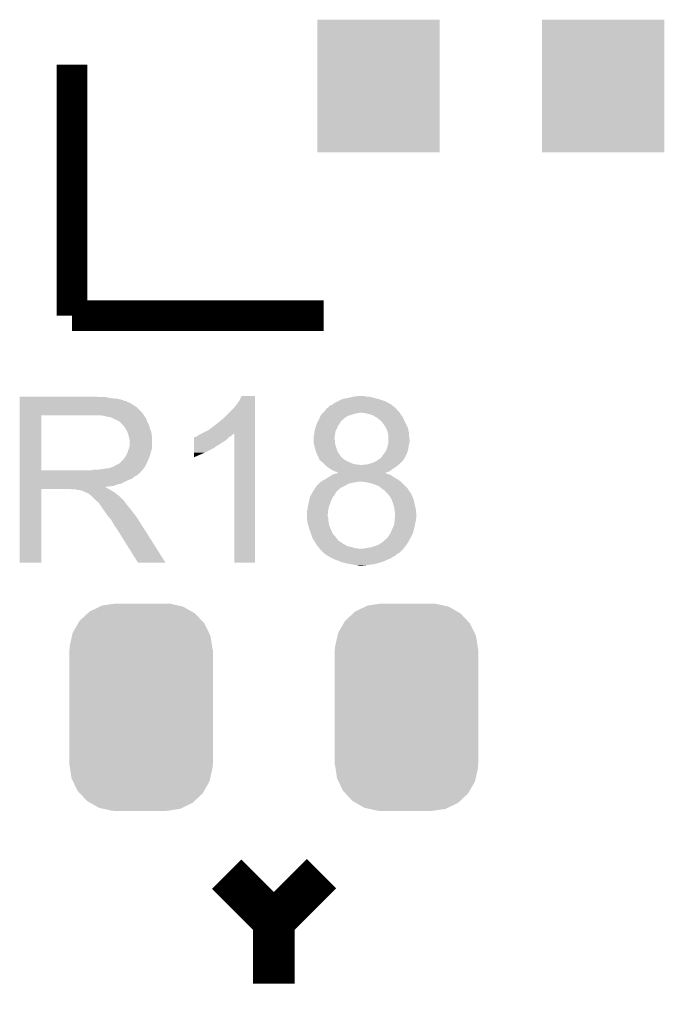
# Model space of a CAD drawing. Extents: x -1.3 to 24.2, y -3.9 to 53.4.
# Tile 21 of 42: x 1.4 to 4.6, y 20.4 to 25.2. Entities that reach past the tile are written whole.
import ezdxf

# ---------------------------------------------------------------- set-up
doc = ezdxf.new("R2010")
doc.units = 0
doc.layers.get('0').update_dxf_attribs({"linetype": 'CONTINUOUS'})
doc.layers.add('LTE_CAT_1_5_CLICK_V101_GTO', color=11, linetype='CONTINUOUS')
doc.layers.add('LTE_CAT_1_5_CLICK_V101_GTS', color=8, linetype='CONTINUOUS')

# ---------------------------------------------------------------- blocks, each defined once
blk = doc.blocks.new('RECTANGLE_167')
blk.add_solid([(0.29972, 0.32512), (0.29972, -0.32512), (-0.29972, 0.32512), (-0.29972, -0.32512)])
blk = doc.blocks.new('CUSTOM_170')
for points in [[(-0.252138, 0.46849), (-0.202108, 0.492666), (0.248472, 0.46849), (0.206292, 0.492666)], [(-0.202108, 0.492666), (-0.191284, 0.497896), (0.206292, 0.492666), (0.182946, 0.497896)], [(-0.191284, 0.497896), (-0.128164, 0.50744), (0.182946, 0.497896), (0.140342, 0.50744)], [(-0.128164, 0.50744), (-0.12446, 0.508), (0.140342, 0.50744), (0.12446, 0.508)], [(-0.301578, 0.422408), (-0.262258, 0.459058), (0.29909, 0.422408), (0.264928, 0.459058)], [(-0.262258, 0.459058), (-0.252138, 0.46849), (0.264928, 0.459058), (0.248472, 0.46849)], [(-0.335186, 0.363772), (-0.30891, 0.409618), (0.333164, 0.363772), (0.31101, 0.409618)], [(-0.30891, 0.409618), (-0.301578, 0.422408), (0.31101, 0.409618), (0.29909, 0.422408)], [(-0.34996, 0.297822), (-0.33855, 0.348764), (0.34812, 0.297822), (0.340416, 0.348764)], [(-0.33855, 0.348764), (-0.335186, 0.363772), (0.340416, 0.348764), (0.333164, 0.363772)], [(-0.35052, 0.28194), (-0.34996, 0.297822), (0.35052, 0.28194), (0.34812, 0.297822)], [(-0.35179, -0.28194), (-0.35179, 0.28194), (0.35179, -0.28194), (0.35179, 0.28194)], [(-0.348118, -0.297822), (-0.35052, -0.28194), (0.34996, -0.297822), (0.35052, -0.28194)], [(-0.340416, -0.348764), (-0.348118, -0.297822), (0.338548, -0.348764), (0.34996, -0.297822)], [(-0.333162, -0.363772), (-0.340416, -0.348764), (0.335186, -0.363772), (0.338548, -0.348764)], [(-0.31101, -0.409618), (-0.333162, -0.363772), (0.308908, -0.409618), (0.335186, -0.363772)], [(-0.299088, -0.422408), (-0.31101, -0.409618), (0.301578, -0.422408), (0.308908, -0.409618)], [(-0.264928, -0.459058), (-0.299088, -0.422408), (0.262256, -0.459058), (0.301578, -0.422408)], [(-0.24847, -0.46849), (-0.264928, -0.459058), (0.252138, -0.46849), (0.262256, -0.459058)], [(-0.206292, -0.492666), (-0.24847, -0.46849), (0.202106, -0.492666), (0.252138, -0.46849)], [(-0.182944, -0.497896), (-0.206292, -0.492666), (0.191284, -0.497896), (0.202106, -0.492666)], [(-0.140342, -0.50744), (-0.182944, -0.497896), (0.128162, -0.50744), (0.191284, -0.497896)], [(-0.12446, -0.508), (-0.140342, -0.50744), (0.12446, -0.508), (0.128162, -0.50744)]]:
    blk.add_solid(points)

msp = doc.modelspace()

# ---------------------------------------------------------------- linework, layer by layer
at = {"layer": 'LTE_CAT_1_5_CLICK_V101_GTO'}
for points, const_width in [([(1.67894, 23.78964), (1.67894, 25.019)], 0.14986), ([(1.67894, 23.78964), (2.91084, 23.78964)], 0.14986), ([(2.43586, 21.05406), (2.667, 20.82292)], 0.2032), ([(2.667, 20.51812), (2.667, 20.82292), (2.90068, 21.0566)], 0.2032)]:
    msp.add_lwpolyline(points, dxfattribs=dict(at, const_width=const_width))
for points in [[(2.49936, 23.375622), (2.509522, 23.395918), (2.575558, 23.375622), (2.57556, 23.395918)], [(2.509522, 23.395918), (2.509534, 23.39594), (2.57556, 23.395918), (2.509534, 23.39594)], [(3.05816, 23.3934), (3.075942, 23.39594), (3.121662, 23.3934), (3.111498, 23.39594)], [(1.42242, 23.39086), (1.422422, 23.3934), (1.808482, 23.39086), (1.798322, 23.3934)], [(1.42242, 23.38578), (1.42242, 23.39086), (1.86944, 23.38578), (1.844042, 23.39086)], [(1.42242, 23.38324), (1.42242, 23.38578), (1.897382, 23.38324), (1.86944, 23.38578)], [(1.42242, 23.378158), (1.42242, 23.38324), (1.922782, 23.378158), (1.897382, 23.38324)], [(1.42242, 23.37308), (1.42242, 23.378158), (1.935482, 23.37308), (1.922782, 23.378158)], [(1.42242, 23.370522), (1.42242, 23.37308), (1.94818, 23.370522), (1.935482, 23.37308)], [(1.42242, 23.367996), (1.42242, 23.370522), (1.948196, 23.367996), (1.94818, 23.370522)], [(1.42242, 23.36546), (1.42242, 23.367996), (1.9558, 23.36546), (1.948196, 23.367996)], [(1.42242, 23.36038), (1.42242, 23.36546), (1.965958, 23.36038), (1.9558, 23.36546)], [(1.42242, 23.352762), (1.42242, 23.36038), (1.97866, 23.352762), (1.965958, 23.36038)], [(1.42242, 23.342598), (1.42242, 23.352762), (1.993902, 23.342598), (1.97866, 23.352762)], [(2.47142, 23.337522), (2.48666, 23.35784), (2.575558, 23.337522), (2.575558, 23.35784)], [(2.48666, 23.35784), (2.49936, 23.375622), (2.575558, 23.35784), (2.575558, 23.375622)], [(2.936244, 23.34514), (2.94386, 23.35022), (3.253736, 23.34514), (3.247388, 23.35022)], [(2.94386, 23.35022), (2.951482, 23.352762), (3.247388, 23.35022), (3.244212, 23.352762)], [(2.951482, 23.352762), (2.954866, 23.3553), (3.244212, 23.352762), (3.24104, 23.3553)], [(2.954866, 23.3553), (2.96164, 23.36038), (3.24104, 23.3553), (3.23088, 23.36038)], [(2.96164, 23.36038), (2.96545, 23.36292), (3.23088, 23.36038), (3.2258, 23.36292)], [(2.96545, 23.36292), (2.96926, 23.36546), (3.2258, 23.36292), (3.221568, 23.36546)], [(2.96926, 23.36546), (2.981962, 23.37054), (3.221568, 23.36546), (3.213102, 23.37054)], [(2.981962, 23.37054), (2.99466, 23.37816), (3.213102, 23.37054), (3.190242, 23.37816)], [(2.99466, 23.37816), (3.00228, 23.3807), (3.190242, 23.37816), (3.18262, 23.3807)], [(3.00228, 23.3807), (3.0099, 23.38324), (3.18262, 23.3807), (3.173308, 23.38324)], [(3.0099, 23.38324), (3.02514, 23.38578), (3.173308, 23.38324), (3.163994, 23.38578)], [(3.02514, 23.38578), (3.036146, 23.38832), (3.163994, 23.38578), (3.15468, 23.38832)], [(3.036146, 23.38832), (3.047152, 23.39086), (3.15468, 23.38832), (3.14452, 23.39086)], [(3.047152, 23.39086), (3.05816, 23.3934), (3.14452, 23.39086), (3.131822, 23.3934)], [(1.422412, 23.032742), (1.422418, 23.30194), (1.52908, 23.032742), (1.529082, 23.30194)], [(1.422418, 23.312118), (1.42242, 23.342598), (2.02438, 23.312118), (1.993902, 23.342598)], [(1.422418, 23.30196), (1.422418, 23.312118), (2.030736, 23.30196), (2.02438, 23.312118)], [(1.422418, 23.30194), (1.422418, 23.30196), (1.529082, 23.30194), (1.78562, 23.30196)], [(1.869434, 23.2918), (1.818642, 23.30196), (2.037092, 23.2918), (2.030736, 23.30196)], [(2.42062, 23.28672), (2.47142, 23.337522), (2.575556, 23.28672), (2.575558, 23.337522)], [(2.891536, 23.28926), (2.895602, 23.29942), (3.01498, 23.28926), (3.030216, 23.29942)], [(2.895602, 23.299422), (2.899664, 23.3045), (3.03022, 23.299422), (3.048, 23.3045)], [(2.895602, 23.29942), (2.895602, 23.299422), (3.030216, 23.29942), (3.03022, 23.299422)], [(2.899664, 23.3045), (2.903728, 23.30958), (3.048, 23.3045), (3.063242, 23.30958)], [(2.903728, 23.30958), (2.90576, 23.31212), (3.063242, 23.30958), (3.075942, 23.31212)], [(2.90576, 23.31212), (2.9083, 23.31466), (3.075942, 23.31212), (3.088642, 23.31466)], [(2.9083, 23.31466), (2.91084, 23.3172), (3.283374, 23.31466), (3.28168, 23.3172)], [(2.91084, 23.3172), (2.915922, 23.322282), (3.28168, 23.3172), (3.2766, 23.322282)], [(2.915922, 23.322282), (2.919982, 23.32736), (3.2766, 23.322282), (3.271522, 23.32736)], [(2.919982, 23.32736), (2.924032, 23.332426), (3.271522, 23.32736), (3.268986, 23.332426)], [(2.924032, 23.332426), (2.924044, 23.33244), (3.268986, 23.332426), (3.266462, 23.33244)], [(2.924044, 23.33244), (2.926068, 23.334972), (3.266462, 23.33244), (3.26644, 23.334972)], [(2.926068, 23.334972), (2.92608, 23.334986), (3.26644, 23.334972), (3.266424, 23.334986)], [(2.92608, 23.334986), (2.926102, 23.33752), (3.266424, 23.334986), (3.263258, 23.33752)], [(2.926102, 23.33752), (2.928624, 23.337522), (3.263258, 23.33752), (3.263254, 23.337522)], [(2.928624, 23.337522), (2.933702, 23.340066), (3.263254, 23.337522), (3.260076, 23.340066)], [(2.933702, 23.340066), (2.936244, 23.34514), (3.260076, 23.340066), (3.253736, 23.34514)], [(3.11658, 23.31212), (3.09626, 23.31466), (3.285068, 23.31212), (3.283374, 23.31466)], [(3.12674, 23.30958), (3.11658, 23.31212), (3.28676, 23.30958), (3.285068, 23.31212)], [(3.136898, 23.30704), (3.12674, 23.30958), (3.288576, 23.30704), (3.28676, 23.30958)], [(3.152142, 23.30196), (3.136898, 23.30704), (3.292204, 23.30196), (3.288576, 23.30704)], [(3.16484, 23.29434), (3.152142, 23.30196), (3.297646, 23.29434), (3.292204, 23.30196)], [(1.869442, 23.291798), (1.869434, 23.2918), (2.03741, 23.291798), (2.037092, 23.2918)], [(1.869472, 23.291784), (1.869442, 23.291798), (2.039624, 23.291784), (2.03741, 23.291798)], [(1.88468, 23.28418), (1.869472, 23.291784), (2.04216, 23.28418), (2.039624, 23.291784)], [(1.902462, 23.276558), (1.88468, 23.28418), (2.04521, 23.276558), (2.04216, 23.28418)], [(1.910074, 23.27148), (1.902462, 23.276558), (2.04724, 23.27148), (2.04521, 23.276558)], [(1.9177, 23.26639), (1.910074, 23.27148), (2.049786, 23.26639), (2.04724, 23.27148)], [(1.917706, 23.263854), (1.9177, 23.26639), (2.051054, 23.263854), (2.049786, 23.26639)], [(1.925322, 23.256238), (1.917706, 23.263854), (2.054862, 23.256238), (2.051054, 23.263854)], [(1.93294, 23.24862), (1.925322, 23.256238), (2.057038, 23.24862), (2.054862, 23.256238)], [(2.3495, 23.230842), (2.39522, 23.2664), (2.575554, 23.230842), (2.575556, 23.2664)], [(2.39522, 23.2664), (2.42062, 23.28672), (2.575556, 23.2664), (2.575556, 23.28672)], [(2.8702, 23.23846), (2.874434, 23.251162), (2.97688, 23.23846), (2.981962, 23.251162)], [(2.874434, 23.251162), (2.87782, 23.26132), (2.981962, 23.251162), (2.989578, 23.26132)], [(2.87782, 23.261322), (2.8829, 23.27148), (2.98958, 23.261322), (2.994662, 23.27148)], [(2.87782, 23.26132), (2.87782, 23.261322), (2.989578, 23.26132), (2.98958, 23.261322)], [(2.8829, 23.27148), (2.88544, 23.27656), (2.994662, 23.27148), (2.99974, 23.27656)], [(2.88544, 23.27656), (2.89052, 23.28672), (2.99974, 23.27656), (3.011932, 23.28672)], [(2.89052, 23.28672), (2.891536, 23.28926), (3.011932, 23.28672), (3.01498, 23.28926)], [(3.16992, 23.2918), (3.16484, 23.29434), (3.29946, 23.2918), (3.297646, 23.29434)], [(3.175, 23.289258), (3.16992, 23.2918), (3.30059, 23.289258), (3.29946, 23.2918)], [(3.18262, 23.28164), (3.175, 23.289258), (3.303976, 23.28164), (3.30059, 23.289258)], [(3.190242, 23.276556), (3.18262, 23.28164), (3.306236, 23.276556), (3.303976, 23.28164)], [(3.19659, 23.26894), (3.190242, 23.276556), (3.30962, 23.26894), (3.306236, 23.276556)], [(3.20294, 23.26132), (3.19659, 23.26894), (3.313432, 23.26132), (3.30962, 23.26894)], [(3.2131, 23.246078), (3.20294, 23.26132), (3.321052, 23.246078), (3.313432, 23.26132)], [(1.939714, 23.23846), (1.93294, 23.24862), (2.05994, 23.23846), (2.057038, 23.24862)], [(1.9431, 23.233378), (1.939714, 23.23846), (2.061846, 23.233378), (2.05994, 23.23846)], [(1.95072, 23.218138), (1.9431, 23.233378), (2.06756, 23.218138), (2.061846, 23.233378)], [(1.9558, 23.202898), (1.95072, 23.218138), (2.069254, 23.202898), (2.06756, 23.218138)], [(1.957326, 23.195278), (1.9558, 23.202898), (2.0701, 23.195278), (2.069254, 23.202898)], [(2.288542, 23.197822), (2.296156, 23.202898), (2.452798, 23.197822), (2.461258, 23.202898)], [(2.296156, 23.202898), (2.303782, 23.20798), (2.461258, 23.202898), (2.46634, 23.20798)], [(2.303782, 23.20798), (2.308856, 23.210518), (2.46634, 23.20798), (2.46888, 23.210518)], [(2.308856, 23.210518), (2.313908, 23.213044), (2.46888, 23.210518), (2.47393, 23.213044)], [(2.313908, 23.213044), (2.3495, 23.230842), (2.575554, 23.213044), (2.575554, 23.230842)], [(2.47396, 22.580622), (2.47393, 23.213044), (2.575538, 22.580622), (2.575554, 23.213044)], [(2.862582, 23.200362), (2.865118, 23.20798), (2.965766, 23.200362), (2.96672, 23.20798)], [(2.865118, 23.20798), (2.86512, 23.207984), (2.96672, 23.20798), (2.96672, 23.207984)], [(2.86512, 23.218142), (2.86639, 23.223222), (2.968414, 23.218142), (2.969262, 23.223222)], [(2.86512, 23.207984), (2.86512, 23.218142), (2.96672, 23.207984), (2.968414, 23.218142)], [(2.86639, 23.223222), (2.8702, 23.238458), (2.969262, 23.223222), (2.976878, 23.238458)], [(2.8702, 23.238458), (2.8702, 23.23846), (2.976878, 23.238458), (2.97688, 23.23846)], [(3.21437, 23.243538), (3.2131, 23.246078), (3.322322, 23.243538), (3.321052, 23.246078)], [(3.22072, 23.230838), (3.21437, 23.243538), (3.325498, 23.230838), (3.322322, 23.243538)], [(3.2258, 23.215598), (3.22072, 23.230838), (3.329306, 23.215598), (3.325498, 23.230838)], [(3.226308, 23.213058), (3.2258, 23.215598), (3.32994, 23.213058), (3.329306, 23.215598)], [(3.22834, 23.202898), (3.226308, 23.213058), (3.32994, 23.202898), (3.32994, 23.213058)], [(3.22834, 23.197818), (3.22834, 23.202898), (3.32994, 23.197818), (3.32994, 23.202898)], [(1.95834, 23.1902), (1.957326, 23.195278), (2.0701, 23.1902), (2.0701, 23.195278)], [(1.958338, 23.141938), (1.96088, 23.154638), (2.0701, 23.141938), (2.0701, 23.154638)], [(1.96088, 23.180038), (1.95834, 23.1902), (2.0701, 23.180038), (2.0701, 23.1902)], [(1.96088, 23.154638), (1.96088, 23.180038), (2.0701, 23.154638), (2.0701, 23.180038)], [(2.275842, 23.147018), (2.275844, 23.17242), (2.379978, 23.147018), (2.42062, 23.17242)], [(2.275844, 23.18258), (2.275846, 23.192746), (2.43586, 23.18258), (2.446026, 23.192746)], [(2.275844, 23.17242), (2.275844, 23.18258), (2.42062, 23.17242), (2.43586, 23.18258)], [(2.275846, 23.192746), (2.278382, 23.195278), (2.446026, 23.192746), (2.448558, 23.195278)], [(2.278382, 23.195278), (2.278386, 23.19528), (2.448558, 23.195278), (2.44856, 23.19528)], [(2.278386, 23.19528), (2.283464, 23.195282), (2.44856, 23.19528), (2.448564, 23.195282)], [(2.283464, 23.195282), (2.288542, 23.197822), (2.448564, 23.195282), (2.452798, 23.197822)], [(2.86258, 23.18766), (2.862582, 23.200362), (2.96418, 23.18766), (2.965766, 23.200362)], [(2.86258, 23.185124), (2.86258, 23.18766), (2.96418, 23.185124), (2.96418, 23.18766)], [(2.86258, 23.180044), (2.86258, 23.185124), (2.966718, 23.180044), (2.96418, 23.185124)], [(2.86258, 23.167342), (2.86258, 23.180044), (2.96672, 23.167342), (2.966718, 23.180044)], [(2.86258, 23.164802), (2.86258, 23.167342), (2.967228, 23.164802), (2.96672, 23.167342)], [(2.86512, 23.154642), (2.86258, 23.164802), (2.96926, 23.154642), (2.967228, 23.164802)], [(2.86766, 23.14448), (2.86512, 23.154642), (2.972648, 23.14448), (2.96926, 23.154642)], [(3.223984, 23.14956), (3.227614, 23.16226), (3.3274, 23.14956), (3.32994, 23.16226)], [(3.227614, 23.16226), (3.22834, 23.164796), (3.32994, 23.16226), (3.330574, 23.164796)], [(3.22834, 23.182578), (3.22834, 23.197818), (3.33248, 23.182578), (3.32994, 23.197818)], [(3.22834, 23.172418), (3.22834, 23.182578), (3.33248, 23.172418), (3.33248, 23.182578)], [(3.22834, 23.164796), (3.22834, 23.172418), (3.330574, 23.164796), (3.33248, 23.172418)], [(1.940558, 23.09876), (1.95072, 23.119078), (2.058162, 23.09876), (2.064256, 23.119078)], [(1.95072, 23.119078), (1.951354, 23.12162), (2.064256, 23.119078), (2.06502, 23.12162)], [(1.951354, 23.12162), (1.95326, 23.129238), (2.06502, 23.12162), (2.067196, 23.129238)], [(1.95326, 23.129238), (1.95732, 23.139396), (2.067196, 23.129238), (2.0701, 23.139396)], [(1.95732, 23.139396), (1.958338, 23.141938), (2.0701, 23.139396), (2.0701, 23.141938)], [(2.27584, 23.11908), (2.275842, 23.1394), (2.32918, 23.11908), (2.369818, 23.1394)], [(2.27584, 23.096254), (2.27584, 23.11908), (2.27584, 23.096254), (2.32918, 23.11908)], [(2.275842, 23.14448), (2.275842, 23.147018), (2.37744, 23.14448), (2.379978, 23.147018)], [(2.275842, 23.1394), (2.275842, 23.14448), (2.369818, 23.1394), (2.37744, 23.14448)], [(2.87274, 23.1267), (2.86766, 23.14448), (2.978574, 23.1267), (2.972648, 23.14448)], [(2.873588, 23.12416), (2.87274, 23.1267), (2.97942, 23.12416), (2.978574, 23.1267)], [(2.87782, 23.111462), (2.873588, 23.12416), (2.987886, 23.111462), (2.97942, 23.12416)], [(2.886708, 23.093688), (2.87782, 23.111462), (2.999736, 23.093688), (2.987886, 23.111462)], [(3.19786, 23.101302), (3.20294, 23.10892), (3.31216, 23.101302), (3.315968, 23.10892)], [(3.20294, 23.10892), (3.208654, 23.11654), (3.315968, 23.10892), (3.31978, 23.11654)], [(3.208654, 23.11654), (3.21056, 23.11908), (3.31978, 23.11654), (3.320504, 23.11908)], [(3.21056, 23.11908), (3.21818, 23.131778), (3.320504, 23.11908), (3.324134, 23.131778)], [(3.21818, 23.131778), (3.219026, 23.134318), (3.324134, 23.131778), (3.32486, 23.134318)], [(3.219026, 23.134318), (3.22326, 23.14702), (3.32486, 23.134318), (3.326976, 23.14702)], [(3.22326, 23.14702), (3.223984, 23.14956), (3.326976, 23.14702), (3.3274, 23.14956)], [(1.889758, 23.055578), (1.910076, 23.065738), (2.038348, 23.055578), (2.043428, 23.065738)], [(1.910076, 23.065738), (1.917698, 23.07336), (2.043428, 23.065738), (2.04724, 23.07336)], [(1.917698, 23.07336), (1.930398, 23.08606), (2.04724, 23.07336), (2.052884, 23.08606)], [(1.930398, 23.08606), (1.93802, 23.096218), (2.052884, 23.08606), (2.0574, 23.096218)], [(1.93802, 23.096218), (1.940558, 23.09876), (2.0574, 23.096218), (2.058162, 23.09876)], [(2.886712, 23.09368), (2.886708, 23.093688), (3.002274, 23.09368), (2.999736, 23.093688)], [(2.88925, 23.088602), (2.886712, 23.09368), (3.007358, 23.088602), (3.002274, 23.09368)], [(2.890518, 23.086064), (2.88925, 23.088602), (3.011164, 23.086064), (3.007358, 23.088602)], [(2.89052, 23.083528), (2.890518, 23.086064), (3.014966, 23.083528), (3.011164, 23.086064)], [(2.890532, 23.083518), (2.89052, 23.083528), (3.01498, 23.083518), (3.014966, 23.083528)], [(2.899668, 23.0759), (2.890532, 23.083518), (3.027678, 23.0759), (3.01498, 23.083518)], [(2.90576, 23.07082), (2.899668, 23.0759), (3.04038, 23.07082), (3.027678, 23.0759)], [(2.913378, 23.063202), (2.90576, 23.07082), (3.058158, 23.063202), (3.04038, 23.07082)], [(2.91592, 23.06066), (2.913378, 23.063202), (3.07594, 23.06066), (3.058158, 23.063202)], [(2.91846, 23.05812), (2.91592, 23.06066), (3.09626, 23.05812), (3.07594, 23.06066)], [(2.918462, 23.058118), (2.91846, 23.05812), (3.275962, 23.058118), (3.275964, 23.05812)], [(2.927604, 23.0505), (2.918462, 23.058118), (3.26644, 23.0505), (3.275962, 23.058118)], [(3.098796, 23.05812), (3.106418, 23.060658), (3.275964, 23.05812), (3.279138, 23.060658)], [(3.106418, 23.060658), (3.116578, 23.06066), (3.279138, 23.060658), (3.279138, 23.06066)], [(3.116578, 23.06066), (3.13182, 23.0632), (3.279138, 23.06066), (3.281678, 23.0632)], [(3.13182, 23.0632), (3.1623, 23.07336), (3.281678, 23.0632), (3.291838, 23.07336)], [(3.1623, 23.07336), (3.177538, 23.08352), (3.291838, 23.07336), (3.301998, 23.08352)], [(3.177538, 23.08352), (3.192772, 23.093676), (3.301998, 23.08352), (3.3078, 23.093676)], [(3.192772, 23.093676), (3.19278, 23.096214), (3.3078, 23.093676), (3.309252, 23.096214)], [(3.19278, 23.096214), (3.197858, 23.101298), (3.309252, 23.096214), (3.312156, 23.101298)], [(3.197858, 23.101298), (3.19786, 23.101302), (3.312156, 23.101298), (3.31216, 23.101302)], [(1.42241, 23.02256), (1.422412, 23.025094), (2.014198, 23.02256), (2.01422, 23.025094)], [(1.42241, 23.022546), (1.42241, 23.02256), (2.011674, 23.022546), (2.014198, 23.02256)], [(1.42241, 23.017478), (1.42241, 23.022546), (2.009134, 23.017478), (2.011674, 23.022546)], [(1.42241, 23.014938), (1.42241, 23.017478), (2.00406, 23.014938), (2.009134, 23.017478)], [(1.42241, 23.00986), (1.42241, 23.014938), (1.99898, 23.00986), (2.00406, 23.014938)], [(1.42241, 23.00478), (1.42241, 23.00986), (1.991358, 23.00478), (1.99898, 23.00986)], [(1.422412, 23.03272), (1.422412, 23.032742), (1.772918, 23.03272), (1.52908, 23.032742)], [(1.422412, 23.025094), (1.422412, 23.03272), (2.01422, 23.025094), (2.02184, 23.03272)], [(1.772918, 23.03272), (1.785618, 23.03526), (2.02184, 23.03272), (2.02438, 23.03526)], [(1.803398, 23.03526), (1.83896, 23.04034), (2.02438, 23.03526), (2.028444, 23.04034)], [(1.83896, 23.04034), (1.859278, 23.04288), (2.028444, 23.04034), (2.030476, 23.04288)], [(1.859278, 23.04288), (1.874518, 23.047958), (2.030476, 23.04288), (2.034538, 23.047958)], [(1.874518, 23.047958), (1.877056, 23.04796), (2.034538, 23.047958), (2.03454, 23.04796)], [(1.877056, 23.04796), (1.882138, 23.0505), (2.03454, 23.04796), (2.03581, 23.0505)], [(1.882138, 23.0505), (1.889758, 23.055578), (2.03581, 23.0505), (2.038348, 23.055578)], [(2.9337, 23.04542), (2.927604, 23.0505), (3.25882, 23.04542), (3.26644, 23.0505)], [(2.941322, 23.04034), (2.9337, 23.04542), (3.2512, 23.04034), (3.25882, 23.04542)], [(2.93624, 22.999702), (2.952488, 23.009858), (3.253738, 22.999702), (3.238504, 23.009858)], [(2.948938, 23.035262), (2.941322, 23.04034), (3.24409, 23.035262), (3.2512, 23.04034)], [(2.964178, 23.02764), (2.948938, 23.035262), (3.23342, 23.02764), (3.24409, 23.035262)], [(2.952488, 23.009858), (2.95656, 23.012402), (3.238504, 23.009858), (3.230876, 23.012402)], [(2.95656, 23.012402), (2.965812, 23.01494), (3.230876, 23.012402), (3.223262, 23.01494)], [(2.974338, 23.025102), (2.964178, 23.02764), (3.22668, 23.025102), (3.23342, 23.02764)], [(2.965812, 23.01494), (2.975066, 23.017478), (3.223262, 23.01494), (3.218184, 23.017478)], [(2.979416, 23.022562), (2.974338, 23.025102), (3.219936, 23.022562), (3.22668, 23.025102)], [(2.975066, 23.017478), (2.975074, 23.01748), (3.218184, 23.017478), (3.215646, 23.01748)], [(2.975074, 23.01748), (2.984248, 23.019996), (3.215646, 23.01748), (3.213124, 23.019996)], [(2.981954, 23.020026), (2.979416, 23.022562), (3.213202, 23.020026), (3.219936, 23.022562)], [(2.984336, 23.02002), (2.981954, 23.020026), (3.213186, 23.02002), (3.213202, 23.020026)], [(2.984248, 23.019996), (2.984336, 23.02002), (3.213124, 23.019996), (3.213186, 23.02002)], [(1.42241, 22.999698), (1.42241, 23.00478), (1.9812, 22.999698), (1.991358, 23.00478)], [(1.42241, 22.99208), (1.42241, 22.999698), (1.973576, 22.99208), (1.9812, 22.999698)], [(1.42241, 22.98192), (1.42241, 22.99208), (1.94818, 22.98192), (1.973576, 22.99208)], [(1.42241, 22.96668), (1.42241, 22.98192), (1.917698, 22.96668), (1.94818, 22.98192)], [(1.42241, 22.964138), (1.42241, 22.96668), (1.902458, 22.964138), (1.917698, 22.96668)], [(1.42241, 22.95652), (1.42241, 22.964138), (1.884676, 22.95652), (1.902458, 22.964138)], [(2.87782, 22.95652), (2.887982, 22.966682), (3.014978, 22.95652), (3.032764, 22.966682)], [(2.887982, 22.966682), (2.89306, 22.97176), (3.032764, 22.966682), (3.05308, 22.97176)], [(2.89306, 22.97176), (2.8956, 22.9743), (3.05308, 22.97176), (3.06832, 22.9743)], [(2.8956, 22.9743), (2.89814, 22.97684), (3.06832, 22.9743), (3.081022, 22.97684)], [(2.89814, 22.97684), (2.898142, 22.976842), (3.2893, 22.97684), (3.289298, 22.976842)], [(2.898142, 22.976842), (2.91592, 22.987), (3.289298, 22.976842), (3.275078, 22.987)], [(2.91592, 22.987), (2.919982, 22.98954), (3.275078, 22.987), (3.271522, 22.98954)], [(2.919982, 22.98954), (2.93624, 22.999702), (3.271522, 22.98954), (3.253738, 22.999702)], [(3.09374, 22.976838), (3.09372, 22.97684), (3.289302, 22.976838), (3.2893, 22.97684)], [(3.11912, 22.9743), (3.09374, 22.976838), (3.29184, 22.9743), (3.289302, 22.976838)], [(3.14198, 22.969218), (3.11912, 22.9743), (3.296922, 22.969218), (3.29184, 22.9743)], [(3.164838, 22.9616), (3.14198, 22.969218), (3.304538, 22.9616), (3.296922, 22.969218)], [(3.18262, 22.953978), (3.164838, 22.9616), (3.31216, 22.953978), (3.304538, 22.9616)], [(1.4224, 22.580622), (1.422408, 22.941258), (1.529058, 22.580622), (1.52908, 22.941258)], [(1.422408, 22.948898), (1.42241, 22.951406), (1.844044, 22.948898), (1.841532, 22.951406)], [(1.422408, 22.946358), (1.422408, 22.948898), (1.849122, 22.946358), (1.844044, 22.948898)], [(1.422408, 22.94128), (1.422408, 22.946358), (1.856742, 22.94128), (1.849122, 22.946358)], [(1.422408, 22.941258), (1.422408, 22.94128), (1.52908, 22.941258), (1.668778, 22.94128)], [(1.42241, 22.95398), (1.42241, 22.95652), (1.86436, 22.95398), (1.884676, 22.95652)], [(1.42241, 22.951406), (1.42241, 22.95398), (1.841532, 22.951406), (1.86436, 22.95398)], [(1.681478, 22.93874), (1.668778, 22.94128), (1.86182, 22.93874), (1.856742, 22.94128)], [(1.704336, 22.936202), (1.699256, 22.93874), (1.866896, 22.936202), (1.86182, 22.93874)], [(1.714498, 22.9362), (1.704336, 22.936202), (1.866898, 22.9362), (1.866896, 22.936202)], [(1.73228, 22.931122), (1.714498, 22.9362), (1.875024, 22.931122), (1.866898, 22.9362)], [(1.739896, 22.926042), (1.73228, 22.931122), (1.883152, 22.926042), (1.875024, 22.931122)], [(1.74752, 22.9235), (1.739896, 22.926042), (1.887218, 22.9235), (1.883152, 22.926042)], [(1.755138, 22.92096), (1.74752, 22.9235), (1.890606, 22.92096), (1.887218, 22.9235)], [(1.760216, 22.918422), (1.755138, 22.92096), (1.89399, 22.918422), (1.890606, 22.92096)], [(1.76276, 22.915882), (1.760216, 22.918422), (1.897376, 22.915882), (1.89399, 22.918422)], [(1.772918, 22.90826), (1.76276, 22.915882), (1.907538, 22.90826), (1.897376, 22.915882)], [(2.849032, 22.910802), (2.854678, 22.920962), (2.964182, 22.910802), (2.969262, 22.920962)], [(2.854678, 22.920962), (2.8575, 22.92604), (2.969262, 22.920962), (2.972646, 22.92604)], [(2.8575, 22.92604), (2.859088, 22.928582), (2.972646, 22.92604), (2.974342, 22.928582)], [(2.859088, 22.928582), (2.860674, 22.93112), (2.974342, 22.928582), (2.97688, 22.93112)], [(2.860674, 22.93112), (2.870198, 22.946362), (2.97688, 22.93112), (2.994664, 22.946362)], [(2.870198, 22.946362), (2.8702, 22.946364), (2.994664, 22.946362), (2.994666, 22.946364)], [(2.8702, 22.946364), (2.870222, 22.9489), (2.994666, 22.946364), (2.999738, 22.9489)], [(2.870222, 22.9489), (2.872746, 22.948914), (2.999738, 22.9489), (2.999766, 22.948914)], [(2.872746, 22.948914), (2.875282, 22.95398), (2.999766, 22.948914), (3.009898, 22.95398)], [(2.875282, 22.95398), (2.87782, 22.95652), (3.009898, 22.95398), (3.014978, 22.95652)], [(3.19532, 22.94382), (3.18262, 22.953978), (3.322316, 22.94382), (3.31216, 22.953978)], [(3.198716, 22.941274), (3.19532, 22.94382), (3.32486, 22.941274), (3.322316, 22.94382)], [(3.202102, 22.938734), (3.198716, 22.941274), (3.324864, 22.938734), (3.32486, 22.941274)], [(3.20548, 22.9362), (3.202102, 22.938734), (3.326554, 22.9362), (3.324864, 22.938734)], [(3.213086, 22.93112), (3.20548, 22.9362), (3.32994, 22.93112), (3.326554, 22.9362)], [(3.2131, 22.93111), (3.213086, 22.93112), (3.329948, 22.93111), (3.32994, 22.93112)], [(3.213106, 22.928574), (3.2131, 22.93111), (3.33185, 22.928574), (3.329948, 22.93111)], [(3.220722, 22.920958), (3.213106, 22.928574), (3.33756, 22.920958), (3.33185, 22.928574)], [(3.23088, 22.910798), (3.220722, 22.920958), (3.342642, 22.910798), (3.33756, 22.920958)], [(1.772922, 22.908258), (1.772918, 22.90826), (1.90754, 22.908258), (1.907538, 22.90826)], [(1.79832, 22.882862), (1.772922, 22.908258), (1.932938, 22.882862), (1.90754, 22.908258)], [(1.80171, 22.88032), (1.79832, 22.882862), (1.93548, 22.88032), (1.932938, 22.882862)], [(1.808478, 22.875242), (1.80171, 22.88032), (1.939108, 22.875242), (1.93548, 22.88032)], [(1.813558, 22.867622), (1.808478, 22.875242), (1.94455, 22.867622), (1.939108, 22.875242)], [(1.816098, 22.862544), (1.813558, 22.867622), (1.948178, 22.862544), (1.94455, 22.867622)], [(2.83464, 22.860002), (2.839154, 22.88032), (2.938782, 22.860002), (2.9464, 22.88032)], [(2.839154, 22.88032), (2.83972, 22.88286), (2.9464, 22.88032), (2.947488, 22.88286)], [(2.83972, 22.88286), (2.843528, 22.8981), (2.947488, 22.88286), (2.954022, 22.8981)], [(2.843528, 22.8981), (2.8448, 22.903182), (2.954022, 22.8981), (2.958086, 22.903182)], [(2.8448, 22.903182), (2.849032, 22.910802), (2.958086, 22.903182), (2.964182, 22.910802)], [(3.234056, 22.90572), (3.23088, 22.910798), (3.34518, 22.90572), (3.342642, 22.910798)], [(3.24358, 22.890482), (3.234056, 22.90572), (3.350894, 22.890482), (3.34518, 22.90572)], [(3.245486, 22.885398), (3.24358, 22.890482), (3.3528, 22.885398), (3.350894, 22.890482)], [(3.251198, 22.870162), (3.245486, 22.885398), (3.356186, 22.870162), (3.3528, 22.885398)], [(3.25628, 22.852378), (3.251198, 22.870162), (3.360138, 22.852378), (3.356186, 22.870162)], [(1.816102, 22.86254), (1.816098, 22.862544), (1.94818, 22.86254), (1.948178, 22.862544)], [(1.818638, 22.860002), (1.816102, 22.86254), (1.950356, 22.860002), (1.94818, 22.86254)], [(1.8288, 22.844762), (1.818638, 22.860002), (1.96342, 22.844762), (1.950356, 22.860002)], [(1.8288, 22.84476), (1.8288, 22.844762), (1.963422, 22.84476), (1.96342, 22.844762)], [(1.843314, 22.82444), (1.8288, 22.84476), (1.97866, 22.82444), (1.963422, 22.84476)], [(1.8542, 22.809198), (1.843314, 22.82444), (1.990516, 22.809198), (1.97866, 22.82444)], [(2.82956, 22.81428), (2.829562, 22.834602), (2.93116, 22.81428), (2.933192, 22.834602)], [(2.829562, 22.834602), (2.831252, 22.83968), (2.933192, 22.834602), (2.9337, 22.83968)], [(2.831252, 22.83968), (2.8321, 22.842222), (2.9337, 22.83968), (2.934334, 22.842222)], [(2.8321, 22.842222), (2.83464, 22.859998), (2.934334, 22.842222), (2.93878, 22.859998)], [(2.83464, 22.859998), (2.83464, 22.860002), (2.93878, 22.859998), (2.938782, 22.860002)], [(3.258096, 22.839678), (3.25628, 22.852378), (3.36296, 22.839678), (3.360138, 22.852378)], [(3.25882, 22.834602), (3.258096, 22.839678), (3.363422, 22.834602), (3.36296, 22.839678)], [(3.26136, 22.821898), (3.25882, 22.834602), (3.364578, 22.821898), (3.363422, 22.834602)], [(3.26136, 22.811742), (3.26136, 22.821898), (3.3655, 22.811742), (3.364578, 22.821898)], [(1.860732, 22.80158), (1.8542, 22.809198), (1.99644, 22.80158), (1.990516, 22.809198)], [(1.86944, 22.79142), (1.860732, 22.80158), (2.002862, 22.79142), (1.99644, 22.80158)], [(1.8796, 22.77364), (1.86944, 22.79142), (2.0141, 22.77364), (2.002862, 22.79142)], [(1.88722, 22.760938), (1.8796, 22.77364), (2.022126, 22.760938), (2.0141, 22.77364)], [(2.82956, 22.806664), (2.82956, 22.81428), (2.93116, 22.806664), (2.93116, 22.81428)], [(2.82956, 22.799042), (2.82956, 22.806664), (2.933698, 22.799042), (2.93116, 22.806664)], [(2.82956, 22.796502), (2.82956, 22.799042), (2.9337, 22.796502), (2.933698, 22.799042)], [(2.830514, 22.788882), (2.82956, 22.796502), (2.9337, 22.788882), (2.9337, 22.796502)], [(2.8321, 22.776182), (2.830514, 22.788882), (2.93624, 22.776182), (2.9337, 22.788882)], [(2.832102, 22.77618), (2.8321, 22.776182), (2.93624, 22.77618), (2.93624, 22.776182)], [(2.836456, 22.760942), (2.832102, 22.77618), (2.93878, 22.760942), (2.93624, 22.77618)], [(3.256278, 22.763478), (3.25769, 22.77618), (3.357878, 22.763478), (3.36042, 22.77618)], [(3.25769, 22.77618), (3.258818, 22.786338), (3.36042, 22.77618), (3.36296, 22.786338)], [(3.258818, 22.786338), (3.25882, 22.78634), (3.36296, 22.786338), (3.36296, 22.78634)], [(3.25882, 22.78634), (3.25958, 22.793956), (3.36296, 22.78634), (3.36296, 22.793956)], [(3.25958, 22.793956), (3.260342, 22.801578), (3.36296, 22.793956), (3.365498, 22.801578)], [(3.260342, 22.801578), (3.26136, 22.81174), (3.365498, 22.801578), (3.365498, 22.81174)], [(3.26136, 22.81174), (3.26136, 22.811742), (3.365498, 22.81174), (3.3655, 22.811742)], [(1.889758, 22.755864), (1.88722, 22.760938), (2.025334, 22.755864), (2.022126, 22.760938)], [(1.894838, 22.750782), (1.889758, 22.755864), (2.028546, 22.750782), (2.025334, 22.755864)], [(2.001518, 22.58061), (1.894838, 22.750782), (2.136094, 22.58061), (2.028546, 22.750782)], [(2.840086, 22.74824), (2.836456, 22.760942), (2.94386, 22.74824), (2.93878, 22.760942)], [(2.842262, 22.74062), (2.840086, 22.74824), (2.94767, 22.74062), (2.94386, 22.74824)], [(2.845032, 22.733004), (2.842262, 22.74062), (2.951478, 22.733004), (2.94767, 22.74062)], [(2.845956, 22.730464), (2.845032, 22.733004), (2.95148, 22.730464), (2.951478, 22.733004)], [(2.847804, 22.725382), (2.845956, 22.730464), (2.95402, 22.725382), (2.95148, 22.730464)], [(2.850574, 22.71776), (2.847804, 22.725382), (2.9591, 22.71776), (2.95402, 22.725382)], [(3.23088, 22.71268), (3.236976, 22.72284), (3.342638, 22.71268), (3.34772, 22.72284)], [(3.236976, 22.72284), (3.2385, 22.72538), (3.34772, 22.72284), (3.348412, 22.72538)], [(3.2385, 22.72538), (3.24612, 22.74316), (3.348412, 22.72538), (3.35326, 22.74316)], [(3.24612, 22.74316), (3.249928, 22.75078), (3.35326, 22.74316), (3.35534, 22.75078)], [(3.249928, 22.75078), (3.256278, 22.763478), (3.35534, 22.75078), (3.357878, 22.763478)], [(2.85242, 22.71268), (2.850574, 22.71776), (2.96418, 22.71268), (2.9591, 22.71776)], [(2.853268, 22.71014), (2.85242, 22.71268), (2.966718, 22.71014), (2.96418, 22.71268)], [(2.856654, 22.69998), (2.853268, 22.71014), (2.97434, 22.69998), (2.966718, 22.71014)], [(2.8575, 22.697442), (2.856654, 22.69998), (2.976372, 22.697442), (2.97434, 22.69998)], [(2.865118, 22.687284), (2.8575, 22.697442), (2.984498, 22.687284), (2.976372, 22.697442)], [(2.86512, 22.68728), (2.865118, 22.687284), (2.984506, 22.68728), (2.984498, 22.687284)], [(2.869692, 22.679662), (2.86512, 22.68728), (2.997198, 22.679662), (2.984506, 22.68728)], [(2.87274, 22.674578), (2.869692, 22.679662), (3.003554, 22.674578), (2.997198, 22.679662)], [(2.875278, 22.669504), (2.87274, 22.674578), (3.009896, 22.669504), (3.003554, 22.674578)], [(3.177542, 22.66696), (3.197854, 22.679658), (3.316392, 22.66696), (3.324858, 22.679658)], [(3.197854, 22.679658), (3.197858, 22.67966), (3.324858, 22.679658), (3.324858, 22.67966)], [(3.197858, 22.67966), (3.21564, 22.6949), (3.324858, 22.67966), (3.33248, 22.6949)], [(3.21564, 22.6949), (3.223258, 22.70252), (3.33248, 22.6949), (3.33705, 22.70252)], [(3.223258, 22.70252), (3.22707, 22.707602), (3.33705, 22.70252), (3.3401, 22.707602)], [(3.22707, 22.707602), (3.23088, 22.71268), (3.3401, 22.707602), (3.342638, 22.71268)], [(2.87528, 22.6695), (2.875278, 22.669504), (3.012436, 22.6695), (3.009896, 22.669504)], [(2.87655, 22.66696), (2.87528, 22.6695), (3.017518, 22.66696), (3.012436, 22.6695)], [(2.877818, 22.664424), (2.87655, 22.66696), (3.021324, 22.664424), (3.017518, 22.66696)], [(2.88036, 22.661882), (2.877818, 22.664424), (3.025136, 22.661882), (3.021324, 22.664424)], [(2.882902, 22.65934), (2.88036, 22.661882), (3.0353, 22.65934), (3.025136, 22.661882)], [(2.885438, 22.656802), (2.882902, 22.65934), (3.04799, 22.656802), (3.0353, 22.65934)], [(2.88544, 22.6568), (2.885438, 22.656802), (3.047998, 22.6568), (3.04799, 22.656802)], [(2.888826, 22.651722), (2.88544, 22.6568), (3.063238, 22.651722), (3.047998, 22.6568)], [(2.89052, 22.64918), (2.888826, 22.651722), (3.08102, 22.64918), (3.063238, 22.651722)], [(2.905764, 22.633936), (2.89052, 22.64918), (3.286758, 22.633936), (3.302, 22.64918)], [(2.91084, 22.62886), (2.905764, 22.633936), (3.284212, 22.62886), (3.286758, 22.633936)], [(2.913382, 22.626318), (2.91084, 22.62886), (3.276596, 22.626318), (3.284212, 22.62886)], [(2.915918, 22.623782), (2.913382, 22.626318), (3.272792, 22.623782), (3.276596, 22.626318)], [(2.919734, 22.621238), (2.915918, 22.623782), (3.268978, 22.621238), (3.272792, 22.623782)], [(3.108958, 22.64918), (3.121662, 22.65172), (3.302, 22.64918), (3.30454, 22.65172)], [(3.121662, 22.65172), (3.139438, 22.65426), (3.30454, 22.65172), (3.306572, 22.65426)], [(3.139438, 22.65426), (3.157222, 22.659342), (3.306572, 22.65426), (3.310636, 22.659342)], [(3.157222, 22.659342), (3.170766, 22.66442), (3.310636, 22.659342), (3.3147, 22.66442)], [(3.170766, 22.66442), (3.177542, 22.66696), (3.3147, 22.66442), (3.316392, 22.66696)], [(1.529058, 22.5806), (1.4224, 22.580622), (1.529058, 22.5806), (1.529058, 22.580622)], [(2.1361, 22.5806), (2.136094, 22.58061), (2.1361, 22.5806), (2.001518, 22.58061)], [(2.575538, 22.5806), (2.47396, 22.580622), (2.575538, 22.5806), (2.575538, 22.580622)], [(2.93116, 22.61362), (2.919734, 22.621238), (3.261358, 22.61362), (3.268978, 22.621238)], [(2.931164, 22.613618), (2.93116, 22.61362), (3.261356, 22.613618), (3.261358, 22.61362)], [(2.940052, 22.60854), (2.931164, 22.613618), (3.251202, 22.60854), (3.261356, 22.613618)], [(2.948942, 22.60346), (2.940052, 22.60854), (3.242734, 22.60346), (3.251202, 22.60854)], [(2.954022, 22.60092), (2.948942, 22.60346), (3.238502, 22.60092), (3.242734, 22.60346)], [(2.96418, 22.59584), (2.954022, 22.60092), (3.2258, 22.59584), (3.238502, 22.60092)], [(2.97942, 22.59076), (2.96418, 22.59584), (3.215638, 22.59076), (3.2258, 22.59584)], [(2.985348, 22.58822), (2.97942, 22.59076), (3.210558, 22.58822), (3.215638, 22.59076)], [(2.997198, 22.583142), (2.985348, 22.58822), (3.195324, 22.583142), (3.210558, 22.58822)], [(2.997206, 22.58314), (2.997198, 22.583142), (3.19532, 22.58314), (3.195324, 22.583142)], [(3.02768, 22.57552), (2.997206, 22.58314), (3.168648, 22.57552), (3.19532, 22.58314)], [(3.04292, 22.57298), (3.02768, 22.57552), (3.159758, 22.57298), (3.168648, 22.57552)], [(3.05562, 22.57044), (3.04292, 22.57298), (3.139438, 22.57044), (3.159758, 22.57298)], [(3.065778, 22.5679), (3.05562, 22.57044), (3.11912, 22.5679), (3.139438, 22.57044)], [(3.086098, 22.56536), (3.075938, 22.5679), (3.096258, 22.56536), (3.11912, 22.5679)]]:
    msp.add_solid(points, dxfattribs=at)

# ---------------------------------------------------------------- block references
at = {"layer": 'LTE_CAT_1_5_CLICK_V101_GTS'}
for name, p in [('RECTANGLE_167', (3.18008, 24.91486)), ('RECTANGLE_167', (4.2799, 24.91486)), ('CUSTOM_170', (2.01676, 21.87194)), ('CUSTOM_170', (3.31724, 21.87194))]:
    msp.add_blockref(name, p, dxfattribs=at)

doc.saveas('drawing.dxf')
